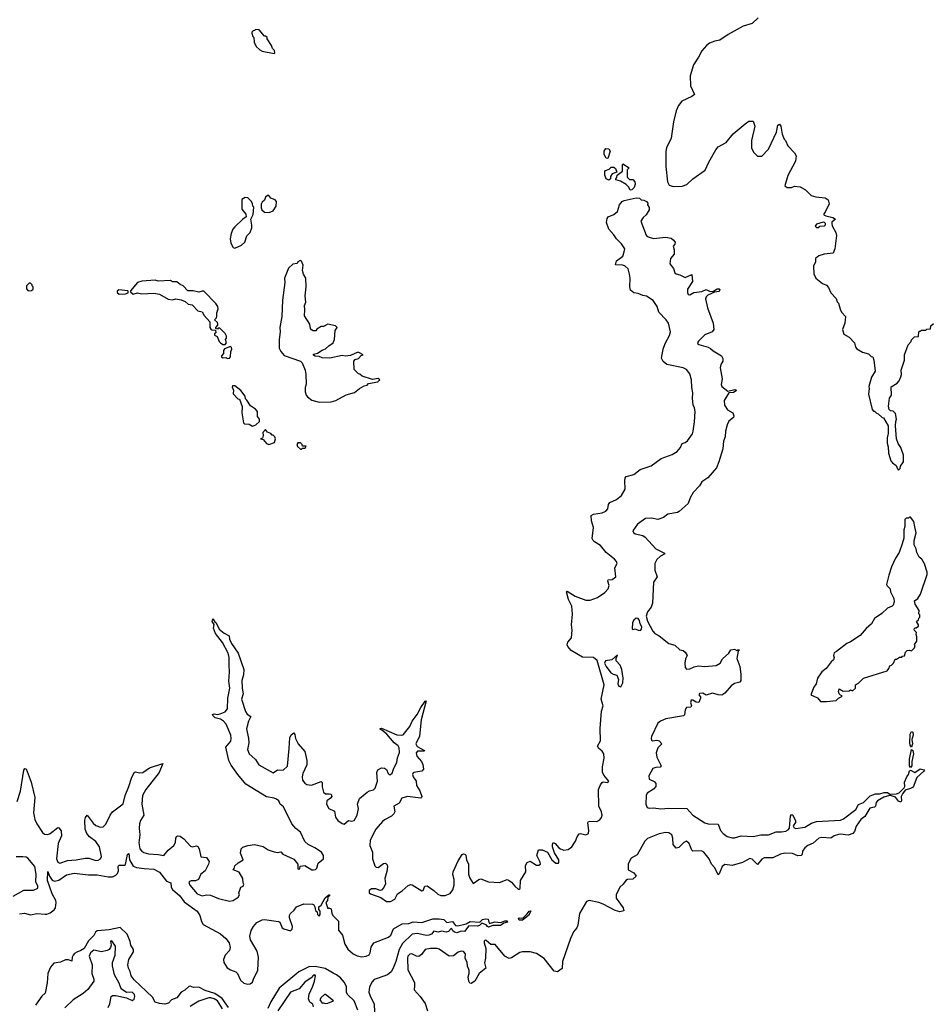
# Model space of a CAD drawing. Extents: x 2323203 to 2567568, y 883585 to 1022917.
# Tile 66 of 256: x 2456707 to 2465054, y 949534 to 958539. Entities that reach past the tile are written whole.
import ezdxf

# ---------------------------------------------------------------- set-up
doc = ezdxf.new("R2010")
doc.units = 0

msp = doc.modelspace()

# ---------------------------------------------------------------- linework, layer by layer
at = {"layer": '0CON10XD'}
for points in [[(2463462.5, 958555), (2463405, 958503.3), (2463325, 958480), (2463187.5, 958405), (2463109.5, 958350.5), (2463065, 958343.3), (2463016.4, 958323.6), (2462988.3, 958301.7), (2462945.7, 958254.3), (2462916, 958195), (2462870, 958125), (2462840, 958025), (2462842, 957935), (2462878.8, 957855), (2462855, 957836), (2462763.8, 957795), (2462731.2, 957755), (2462712, 957705), (2462688, 957605), (2462666.7, 957455), (2462624.1, 957365.9), (2462616.2, 957335), (2462615.7, 957195), (2462630.8, 957055), (2462646.6, 957026.6), (2462685, 957012.5), (2462765, 957016.5), (2462808.9, 957031.1), (2462863.3, 957085), (2462975.8, 957164.2), (2463008.8, 957235), (2463075, 957350), (2463095, 957376.7), (2463167.5, 957415), (2463233.8, 957495), (2463342.7, 957587.3), (2463375, 957610), (2463415, 957610), (2463430, 957565), (2463400.8, 957435), (2463400, 957365), (2463422.5, 957325), (2463455, 957290), (2463495, 957290), (2463556.7, 957355), (2463628.7, 957511.3), (2463641.9, 957575), (2463655, 957584.2), (2463669.2, 957565), (2463680.7, 957490.7), (2463700, 957445), (2463710, 957435), (2463732.5, 957385), (2463793, 957323), (2463807.5, 957295), (2463802.5, 957245), (2463732.5, 957115), (2463705, 957020), (2463725, 957003.3), (2463765, 957003.3), (2463795, 957016.2), (2463845, 957010), (2463895, 956982.5), (2463945, 956931.2), (2463988, 956918), (2464075, 956910), (2464102.5, 956892.5), (2464110, 956855), (2464075, 956780), (2464062.5, 956765), (2464062.5, 956755), (2464080, 956745), (2464145, 956728.8), (2464167.5, 956715), (2464135, 956687.5), (2464133.8, 956675), (2464137.5, 956655), (2464171.7, 956591.7), (2464176.7, 956565), (2464162.5, 956445), (2464147.5, 956405), (2464065, 956396.2), (2464015, 956378), (2463986, 956355), (2463986.2, 956325), (2463967.5, 956285), (2463970, 956215), (2463990, 956175), (2464050, 956125), (2464085, 956110), (2464105, 956090), (2464125, 956040), (2464175, 955990), (2464185, 955960), (2464197, 955947), (2464213, 955883), (2464225, 955860), (2464260, 955825), (2464254.2, 955765), (2464233.6, 955706.4), (2464243.7, 955663.7), (2464294.5, 955634.5), (2464343.3, 955585), (2464352.5, 955545), (2464365, 955527.5), (2464415, 955497.5), (2464471.7, 955481.7), (2464495, 955460), (2464510, 955455), (2464520, 955425), (2464532.5, 955325), (2464499.3, 955270.7), (2464487, 955227), (2464473.3, 955185), (2464476.7, 955165), (2464470, 955115), (2464502.5, 954975), (2464515, 954960), (2464525, 954960), (2464545, 954940), (2464560, 954935), (2464595, 954900), (2464608.3, 954898.3), (2464650, 954825), (2464650, 954755), (2464640, 954715), (2464640, 954665), (2464651.7, 954631.7), (2464652.5, 954575), (2464673.9, 954503.9), (2464690, 954485), (2464723, 954463), (2464735, 954430), (2464745, 954420), (2464760, 954435), (2464763, 954457), (2464790, 954495), (2464790, 954555), (2464767, 954627), (2464743, 954663), (2464727.5, 954705), (2464717.5, 954825), (2464720, 954865), (2464727.5, 954885), (2464717, 954937), (2464695, 954960), (2464671.7, 954961.7), (2464660, 954975), (2464652.5, 955005), (2464663, 955077), (2464680, 955105), (2464678.3, 955181.7), (2464732.5, 955215), (2464750, 955235), (2464767, 955273), (2464772.5, 955295), (2464770, 955335), (2464800, 955425), (2464800, 955475), (2464833, 955567), (2464860, 955595), (2464865, 955610), (2464891.7, 955638.3), (2464928.3, 955641.7), (2464930, 955685), (2464935, 955690), (2464945, 955690), (2464955, 955700), (2464995, 955700), (2465005, 955710), (2465038.3, 955711.7), (2465041.7, 955738.3), (2465065, 955760)], [(2459035, 958230), (2459040, 958235), (2459037, 958257), (2459020, 958275), (2459011.7, 958301.7), (2458970, 958365), (2458970, 958375), (2458955, 958390), (2458945, 958390), (2458897, 958447), (2458865, 958450), (2458855, 958440), (2458841.7, 958438.3), (2458830, 958425), (2458830, 958415), (2458840, 958385), (2458850, 958375), (2458853, 958333), (2458870, 958295), (2458903.6, 958263.6), (2458925, 958252.5), (2459035, 958230)], [(2462085, 957270), (2462071.7, 957271.7), (2462053.3, 957305), (2462053.6, 957336.4), (2462068.3, 957361.7), (2462095, 957357.5), (2462106.7, 957336.7), (2462085, 957270)], [(2462095, 957070), (2462070, 957085), (2462058.3, 957118.3), (2462058.3, 957151.7), (2462065, 957160), (2462098.3, 957171.7), (2462118.3, 957191.7), (2462141.7, 957191.7), (2462157, 957177), (2462170, 957145), (2462125, 957130), (2462110, 957105), (2462110, 957085), (2462095, 957070)], [(2462291.2, 956981.2), (2462278.3, 957008.3), (2462255, 957032.5), (2462201.7, 957061.7), (2462160, 957075), (2462160, 957085), (2462170, 957095), (2462171.7, 957118.3), (2462220, 957155), (2462220, 957215), (2462225, 957220), (2462280, 957185), (2462262.5, 957165), (2462262.5, 957105), (2462267.5, 957095), (2462285, 957077.5), (2462315, 957077.5), (2462332.5, 957055), (2462336.7, 957035), (2462326.7, 957005), (2462305, 956984), (2462291.2, 956981.2)], [(2458675, 956450), (2458735, 956476.7), (2458765.8, 956504.2), (2458785, 956562.5), (2458816.1, 956593.9), (2458828.8, 956635), (2458830.7, 956660.7), (2458820, 956715), (2458841.7, 956758.3), (2458850, 956825), (2458840, 956835), (2458837, 956857), (2458825, 956880), (2458795, 956910), (2458768.3, 956911.7), (2458740, 956895), (2458737.5, 956805), (2458775, 956760), (2458780, 956735), (2458745, 956712.5), (2458674.1, 956645.9), (2458656.4, 956623.6), (2458640, 956585), (2458632.5, 956535), (2458637.5, 956495), (2458660, 956455), (2458675, 956450)], [(2458985, 956776.7), (2459005, 956782.5), (2459025, 956792.5), (2459052.5, 956835), (2459056.7, 956875), (2459045, 956892.5), (2459005, 956907.5), (2458985, 956930), (2458975, 956932.5), (2458953.9, 956916.1), (2458945, 956890), (2458925, 956870), (2458917, 956853), (2458917, 956817), (2458921.7, 956801.7), (2458945, 956780), (2458985, 956776.7)], [(2461235.5, 950615.5), (2461265, 950588), (2461275, 950586.2), (2461285, 950593.3), (2461287.7, 950665), (2461335.5, 950745), (2461332.5, 950805), (2461348, 950832), (2461375, 950842.9), (2461435, 950807.7), (2461455, 950805.4), (2461470.9, 950815), (2461468.4, 950835), (2461437.3, 950895), (2461452.9, 950947.1), (2461485, 950945.9), (2461534.7, 950924.7), (2461575.5, 950855), (2461611.4, 950825), (2461634, 950825), (2461639.6, 950835), (2461638.5, 950855), (2461600, 950920), (2461581.4, 950975), (2461579.1, 950995), (2461585, 951012.9), (2461605, 951004.6), (2461638.5, 950965), (2461654.3, 950955), (2461685, 950945.3), (2461725, 950948.5), (2461757.3, 950975), (2461790.5, 951025), (2461804.6, 951065.4), (2461825, 951092.5), (2461835, 951097.1), (2461885, 951084.4), (2461908.1, 951095), (2461913.6, 951125), (2461903.5, 951195), (2461908, 951205), (2461920.5, 951209.5), (2461985, 951206.4), (2462012.5, 951222.5), (2462028.3, 951241.7), (2462034.5, 951265), (2462028.5, 951295), (2462005.4, 951345.4), (2462000.9, 951499.1), (2462017.8, 951542.2), (2462035, 951563.1), (2462045, 951567.8), (2462085, 951561.9), (2462096.5, 951575), (2462050.2, 951630.2), (2462037.5, 951657.5), (2462036.6, 951705), (2462052.9, 951785), (2462048.7, 951825), (2462035, 951849.7), (2462003.1, 951875), (2461991.1, 951895), (2462017.9, 951945), (2462015.6, 952055.6), (2462028.5, 952215), (2462043.8, 952265), (2462024.4, 952325), (2462051.5, 952455), (2461987.9, 952677.9), (2461955, 952705.4), (2461855, 952707.5), (2461751.4, 952771.4), (2461721.4, 952805), (2461715, 952822.5), (2461720.6, 952845), (2461754.2, 952885), (2461760.8, 952955), (2461754.6, 953005), (2461763.7, 953103.7), (2461758.1, 953175), (2461727.1, 953235), (2461707.5, 953305), (2461715, 953312.5), (2461787.3, 953267.3), (2461885, 953230.5), (2461925, 953230), (2461992, 953255), (2462058.1, 953301.9), (2462090, 953335), (2462097.1, 953365), (2462085.7, 953405), (2462088.8, 953415), (2462125, 953419.4), (2462158, 953445), (2462151.1, 953525), (2462171.9, 953565), (2462164.4, 953585), (2462147.5, 953605), (2462070.3, 953665), (2462019.8, 953729.8), (2461965, 953764.7), (2461951.9, 953775), (2461943.6, 953795), (2461955.6, 953895), (2461935.6, 953955), (2461933.3, 954005), (2461955, 954018.1), (2462035, 954028.5), (2462066.9, 954043.1), (2462085.3, 954064.7), (2462093.7, 954106.3), (2462105, 954124.2), (2462165, 954150.8), (2462211.1, 954188.9), (2462245.5, 954245), (2462241.1, 954325), (2462243.6, 954346.4), (2462255, 954362), (2462325, 954379.4), (2462383.2, 954426.8), (2462481.2, 954458.8), (2462573.9, 954526.1), (2462675, 954563.1), (2462720.2, 954589.8), (2462750, 954625), (2462767.3, 954662.7), (2462795, 954672.5), (2462815, 954687.5), (2462859.2, 954750.8), (2462867.9, 954775), (2462877.5, 954862.5), (2462885.7, 954955.7), (2462880.5, 954990.5), (2462867, 955017), (2462860, 955075), (2462864.3, 955125), (2462854.5, 955175), (2462851.1, 955245), (2462835, 955298.8), (2462805, 955340.8), (2462776.2, 955356.2), (2462626.2, 955385), (2462592.9, 955412.9), (2462575.8, 955445), (2462591.4, 955525), (2462610.9, 955579.1), (2462649.3, 955650.7), (2462659.6, 955685), (2462640, 955765), (2462618.9, 955795), (2462552.8, 955862.8), (2462536.3, 955916.3), (2462500.2, 955970.2), (2462439.5, 956009.5), (2462405, 956016.9), (2462365, 956035.6), (2462325, 956041.9), (2462295, 956066.2), (2462286.9, 956095), (2462290.9, 956175), (2462283.1, 956213.1), (2462271.2, 956261.2), (2462244.4, 956284.4), (2462225, 956292.9), (2462157.5, 956297.5), (2462166.2, 956335), (2462222.1, 956377.9), (2462236.9, 956415), (2462240.6, 956445), (2462210.5, 956490.5), (2462165, 956535.6), (2462141.9, 956571.9), (2462095, 956624), (2462073.5, 956685), (2462078.7, 956721.3), (2462088, 956735), (2462141.1, 956758.9), (2462174, 956785), (2462194.2, 956845), (2462216, 956875), (2462236.9, 956886.9), (2462345, 956910), (2462375, 956907.5), (2462391.7, 956891.7), (2462415, 956890), (2462440, 956875), (2462451.7, 956861.7), (2462450, 956845), (2462465, 956820), (2462465, 956800), (2462435.8, 956755), (2462408.6, 956731.4), (2462389.4, 956695), (2462438.4, 956568.4), (2462455, 956551.9), (2462505, 956538.2), (2462615, 956550), (2462665, 956540), (2462683.3, 956525), (2462702.5, 956505), (2462700, 956485), (2462682.5, 956467.5), (2462693, 956433), (2462693.3, 956395), (2462658.8, 956355), (2462654, 956305), (2462687.1, 956265), (2462698.8, 956225), (2462712.5, 956215), (2462745, 956205.8), (2462795, 956180), (2462855, 956210), (2462861.1, 956145), (2462814.3, 956075.7), (2462814, 956045), (2462822.5, 956025), (2462835, 956022), (2462872.5, 956045), (2462946.1, 956053.9), (2462985, 956071.2), (2463015, 956056.2), (2463047.5, 956052.5), (2463085, 956076.7), (2463105, 956077.5), (2463111.7, 956071.7), (2463105, 956054), (2463062.5, 956047.5), (2463001.1, 956018.9), (2462985.8, 956005), (2462979.2, 955985), (2462998.6, 955905), (2463048.8, 955765), (2463056, 955705), (2463040, 955685), (2462975, 955655.8), (2462915, 955600), (2462907.5, 955585), (2462910, 955575), (2462919.3, 955569.3), (2463004.1, 955544.1), (2463025, 955533.1), (2463049.3, 955509.3), (2463125.4, 955465.4), (2463139.4, 955439.4), (2463139.5, 955415), (2463120.5, 955385), (2463113.8, 955355), (2463130.5, 955255), (2463123.8, 955203.8), (2463127.8, 955185), (2463183, 955143), (2463246.8, 955156.8), (2463257.5, 955155), (2463258.8, 955145), (2463235, 955130), (2463193.3, 955126.7), (2463151.2, 955055), (2463152.5, 955015), (2463182.3, 954972.3), (2463228.6, 954945), (2463240, 954915), (2463235, 954900), (2463193.7, 954866.3), (2463178.6, 954835), (2463161.5, 954775), (2463159.7, 954725), (2463144.7, 954685), (2463138.9, 954615), (2463102.7, 954495), (2463079.9, 954440.1), (2463002.2, 954347.8), (2462947.3, 954312.7), (2462924.4, 954275.6), (2462866.3, 954213.7), (2462839.5, 954165), (2462821.9, 954115), (2462739.7, 954040.3), (2462725, 954032.7), (2462635, 954016.9), (2462595, 953986.9), (2462545, 953967.7), (2462485, 953981.6), (2462431.9, 953978.1), (2462357.8, 953925), (2462315.7, 953865), (2462320.2, 953850.2), (2462335, 953838), (2462405, 953822), (2462427.5, 953807.5), (2462525, 953699.2), (2462605, 953660), (2462606.2, 953655), (2462566.6, 953633.4), (2462535, 953600.8), (2462516.7, 953565), (2462515.7, 953504.3), (2462536.5, 953445), (2462504.2, 953395), (2462493.7, 953203.7), (2462481.2, 953165), (2462449.4, 953125), (2462437.1, 953085), (2462448.8, 953038.8), (2462497.5, 952947.5), (2462515.5, 952925.5), (2462555, 952903.7), (2462645, 952833.2), (2462699.1, 952819.1), (2462745, 952775.6), (2462775, 952769.6), (2462795, 952755.5), (2462812.9, 952725), (2462797.6, 952692.4), (2462790.6, 952655), (2462795, 952613.3), (2462805, 952600.6), (2462835, 952601.5), (2462875, 952620.6), (2462915, 952630), (2462975, 952622.9), (2463075.8, 952634.2), (2463113.3, 952655), (2463135, 952693.3), (2463192.5, 952745), (2463212.5, 952775), (2463245, 952782.5), (2463265, 952770), (2463275, 952777.5), (2463290, 952775), (2463277, 952763), (2463265.8, 952695.8), (2463294.4, 952624.4), (2463303.5, 952555), (2463302.5, 952495), (2463295, 952481.2), (2463245, 952467.1), (2463213.8, 952446.2), (2463155, 952380.8), (2463127.6, 952362.4), (2463095, 952363.1), (2463045, 952379.2), (2462985, 952360), (2462955, 952380), (2462925, 952378), (2462918.8, 952365), (2462932.5, 952345), (2462932.5, 952335), (2462920, 952295), (2462895, 952296.7), (2462865, 952316.7), (2462847.5, 952315), (2462843.3, 952295), (2462852.5, 952265), (2462845, 952252.5), (2462805, 952247.5), (2462793.4, 952226.6), (2462788, 952182), (2462778.6, 952171.4), (2462618, 952145), (2462567.1, 952125), (2462544.5, 952105), (2462485, 951983.3), (2462481.4, 951965), (2462485, 951951.2), (2462495, 951943.1), (2462535, 951948.8), (2462555, 951943.8), (2462580, 951915), (2462545, 951878.8), (2462528.6, 951835), (2462534.5, 951794.5), (2462573.3, 951715), (2462565, 951703.8), (2462525, 951700.8), (2462498.7, 951691.3), (2462462.2, 951625), (2462464.1, 951594.1), (2462510.5, 951570.5), (2462526, 951555), (2462524.2, 951525), (2462503, 951503), (2462447.5, 951465), (2462435.6, 951445), (2462434.6, 951365), (2462446.2, 951335), (2462465, 951328.6), (2462505, 951330), (2462570.4, 951320.4), (2462645, 951327.1), (2462810, 951325), (2462863.1, 951265), (2462975, 951193.1), (2463005, 951185.5), (2463095, 951180.8), (2463115.6, 951125), (2463141.9, 951095), (2463177.7, 951067.7), (2463223.9, 951056.1), (2463245, 951055.4), (2463305, 951073.6), (2463415, 951067.7), (2463485, 951082.7), (2463554.5, 951084.5), (2463625, 951112.7), (2463675, 951111.5), (2463715, 951118.2), (2463735, 951128.8), (2463749.1, 951145), (2463757.1, 951255), (2463765, 951271.2), (2463775, 951266), (2463802.5, 951215), (2463803.3, 951196.7), (2463782.5, 951165), (2463789.3, 951149.3), (2463805, 951141.4), (2463886.7, 951155), (2463949.1, 951190.9), (2463995, 951207.3), (2464215, 951217.1), (2464240.7, 951229.3), (2464353.9, 951316.1), (2464379.1, 951360.9), (2464425, 951380), (2464485, 951441.3), (2464535, 951458), (2464575, 951460), (2464615, 951471.6), (2464645, 951470.7), (2464664.3, 951455), (2464662, 951445), (2464612, 951428), (2464554, 951396), (2464539.7, 951380.3), (2464533.3, 951345), (2464525, 951338.1), (2464481.9, 951328.1), (2464437.3, 951252.7), (2464400.9, 951225), (2464356.2, 951163.8), (2464341.4, 951115), (2464328, 951095), (2464285, 951082.5), (2464215, 951090.6), (2464195, 951087.3), (2464155, 951075.6), (2464126, 951054), (2464045, 951059.3), (2464016.3, 951053.6), (2463965, 951009.1), (2463915, 950985.5), (2463889.4, 950965), (2463867.1, 950935), (2463865, 950903.3), (2463854, 950896), (2463825, 950892), (2463774.4, 950914.4), (2463705, 950916.9), (2463665, 950907.6), (2463596, 950874), (2463515, 950874.5), (2463495, 950861.9), (2463455, 950814), (2463405, 950861.5), (2463385, 950866.8), (2463318.1, 950831.9), (2463225, 950804.7), (2463155, 950811.3), (2463132.1, 950795), (2463105, 950727.5), (2463095, 950717.5), (2463065, 950782), (2463035.5, 950815.5), (2463014.6, 950865), (2462965, 950924.5), (2462941.7, 950938.3)], [(2464015, 956640), (2464025, 956650), (2464067, 956653), (2464077, 956663), (2464077.5, 956675), (2464067.5, 956685), (2464055, 956686), (2463995, 956670), (2463981.7, 956651.7), (2463995, 956640), (2464015, 956640)], [(2459445, 955040), (2459555, 955044), (2459600, 955055), (2459693, 955107), (2459770.7, 955129.3), (2459815, 955167.5), (2459858.3, 955191.7), (2459885, 955197.5), (2459898.3, 955211.7), (2459981.7, 955228.3), (2460000, 955245), (2459985, 955257.5), (2459935, 955247.5), (2459838.3, 955278.3), (2459817, 955297), (2459805, 955300), (2459765, 955340), (2459763, 955417), (2459775, 955430), (2459805, 955440), (2459831.7, 955468.3), (2459850, 955475), (2459810, 955495), (2459793.6, 955496.4), (2459733, 955467), (2459685, 955462.5), (2459655, 955467.5), (2459545, 955442.5), (2459475, 955446.7), (2459445, 955457.5), (2459410.7, 955460.7), (2459395, 955470), (2459395, 955480), (2459431.7, 955488.3), (2459473, 955517), (2459505, 955527.5), (2459533.6, 955556.4), (2459575, 955582.5), (2459587.5, 955615), (2459593.6, 955696.4), (2459610, 955725), (2459595, 955740), (2459525, 955753.3), (2459486.4, 955733.6), (2459465, 955732.5), (2459425, 955710), (2459415, 955692.5), (2459390, 955695), (2459375, 955702.5), (2459366.7, 955715), (2459360, 955755), (2459311.7, 955831.7), (2459316.2, 955885), (2459311.2, 955925), (2459323, 955957), (2459318.8, 956015), (2459326.2, 956095), (2459323.3, 956175), (2459302.3, 956212.3), (2459293.3, 956245), (2459300, 956295), (2459285, 956330), (2459273.6, 956336.4), (2459250, 956325), (2459245, 956310), (2459206.4, 956303.6), (2459165, 956267.5), (2459130, 956175), (2459131.2, 956135), (2459112, 955975), (2459106.2, 955825), (2459086.4, 955723.6), (2459090, 955685), (2459080, 955615), (2459081.2, 955535), (2459094.2, 955504.2), (2459125, 955466.7), (2459275, 955417.5), (2459290.7, 955400.7), (2459316.7, 955335), (2459323.8, 955295), (2459326.7, 955205), (2459316.7, 955175), (2459317.5, 955135), (2459326.4, 955106.4), (2459340.5, 955090.5), (2459380.5, 955060.5), (2459445, 955040)], [(2456785, 956060), (2456815, 956062.5), (2456830, 956075), (2456830, 956095), (2456820, 956105), (2456820, 956115), (2456805, 956130), (2456795, 956130), (2456770, 956105), (2456768.3, 956078.3), (2456785, 956060)], [(2458585, 955570), (2458597.5, 955585), (2458590, 955615), (2458597.5, 955625), (2458597.5, 955645), (2458585, 955670), (2458537, 955717), (2458522.5, 955717.5), (2458515, 955710), (2458500, 955715), (2458500, 955725), (2458520, 955745), (2458520, 955755), (2458515, 955770), (2458490, 955795), (2458507, 955813), (2458511.7, 955828.3), (2458510.7, 955859.3), (2458523.3, 955895), (2458520, 955915), (2458502.5, 955945), (2458390, 956055), (2458375, 956057.5), (2458345, 956047.5), (2458295, 956060), (2458245, 956060), (2458202.5, 956105), (2458175, 956117.5), (2458145, 956142.5), (2458105, 956142.5), (2458085, 956152.5), (2457975, 956147.5), (2457945, 956157.5), (2457825, 956146.7), (2457785, 956136.7), (2457721.7, 956058.3), (2457721.7, 956051.7), (2457745, 956030), (2457785, 956040), (2457825, 956032.5), (2457935, 956036.7), (2457985, 956027.5), (2458065, 955982.5), (2458105, 955977.5), (2458135, 955986.7), (2458185, 955977.5), (2458220.7, 955960.7), (2458248.3, 955938.3), (2458285, 955932.5), (2458335, 955877.5), (2458376.4, 955866.4), (2458393.9, 955833.9), (2458446.2, 955776.2), (2458447.5, 955725), (2458455, 955710), (2458465, 955702.5), (2458498.3, 955698.3), (2458500, 955675), (2458490, 955665), (2458490, 955655), (2458513, 955643), (2458532.5, 955595), (2458543.6, 955583.6), (2458565, 955570), (2458585, 955570)], [(2457618.3, 956028.3), (2457675, 956032.5), (2457698.3, 956041.7), (2457700, 956055), (2457695, 956060), (2457615, 956067.5), (2457600, 956055), (2457600, 956045), (2457618.3, 956028.3)], [(2458605, 955440), (2458625, 955442.5), (2458636.7, 955455), (2458637.5, 955505), (2458646.7, 955525), (2458645, 955540), (2458635, 955550), (2458581.7, 955528.3), (2458570, 955515), (2458570, 955485), (2458552.5, 955465), (2458552.5, 955455), (2458565, 955447.5), (2458595, 955450), (2458605, 955440)], [(2458835, 954822.5), (2458866.1, 954833.9), (2458900, 954865), (2458900, 954885), (2458880.7, 954910.7), (2458882.5, 954955), (2458865, 954976.7), (2458817, 955007), (2458785, 955060), (2458771.7, 955071.7), (2458770, 955095), (2458729.3, 955149.3), (2458675, 955190), (2458655, 955190), (2458650, 955175), (2458662.5, 955155), (2458658.3, 955118.3), (2458701.7, 955071.7), (2458718.3, 955068.3), (2458741.7, 955001.7), (2458740, 954945), (2458753, 954853), (2458763, 954843), (2458805, 954840), (2458835, 954822.5)], [(2458985, 954653.8), (2459036.4, 954673.6), (2459047.5, 954705), (2459040, 954725), (2459025, 954740), (2459015, 954740), (2459003.3, 954753.3), (2458975, 954767.5), (2458955, 954790), (2458930, 954765), (2458933.3, 954735), (2458928.3, 954711.7), (2458910, 954705), (2458935, 954700), (2458965, 954662.5), (2458985, 954653.8)], [(2459285, 954610), (2459295, 954620), (2459318.3, 954621.7), (2459328.3, 954638.3), (2459295, 954640), (2459290, 954655), (2459275, 954670), (2459251.7, 954668.3), (2459242.5, 954655), (2459247.5, 954635), (2459275, 954610), (2459285, 954610)], [(2464085, 952303.3), (2464175, 952313.3), (2464195, 952332.5), (2464220, 952345), (2464230, 952355), (2464215, 952360), (2464202.5, 952375), (2464197.5, 952395), (2464201.7, 952418.3), (2464239.3, 952399.3), (2464295, 952402.5), (2464305, 952410), (2464325, 952402.5), (2464350, 952425), (2464350, 952455), (2464380, 952470), (2464423.9, 952516.1), (2464640, 952585), (2464657.5, 952605), (2464665, 952630), (2464680, 952635), (2464700, 952655), (2464715, 952690), (2464725, 952690), (2464755, 952710), (2464775, 952710), (2464781.7, 952718.3), (2464798.3, 952721.7), (2464810, 952755), (2464825, 952770), (2464845, 952772.5), (2464865, 952766.7), (2464892.5, 952795), (2464897.5, 952815), (2464890, 952825), (2464912.5, 952855), (2464913.3, 952895), (2464907.5, 952915), (2464910, 952935), (2464891.7, 952951.7), (2464887.5, 952965), (2464895, 952977.5), (2464905, 952977.5), (2464927, 952993), (2464927.5, 953005), (2464910, 953035), (2464928.3, 953051.7), (2464930, 953065), (2464940, 953075), (2464940, 953095), (2464930, 953105), (2464932.5, 953135), (2464896.7, 953195), (2464892.5, 953225), (2464922.5, 953245), (2464946.7, 953285), (2465006.7, 953465), (2465006.1, 953486.1), (2464981.7, 953561.7), (2464956.7, 953605), (2464933.3, 953625), (2464911.2, 953665), (2464905, 953700), (2464887.5, 953735), (2464887.5, 953775), (2464907.5, 953845), (2464895, 953900), (2464885, 953950), (2464855, 953990), (2464845, 953990), (2464835, 953980), (2464815, 953980), (2464803, 953967), (2464802.5, 953905), (2464793.3, 953875), (2464793, 953797), (2464778.8, 953745), (2464751.2, 953665), (2464717.5, 953615), (2464680, 953535), (2464655, 953460), (2464633.8, 953375), (2464640.5, 953360.5), (2464668.8, 953335), (2464672.5, 953305), (2464701.2, 953245), (2464706.2, 953215), (2464696.1, 953183.9), (2464686.1, 953173.9), (2464645, 953156.2), (2464591.2, 953108.8), (2464525, 953063.3), (2464496.7, 953013.3), (2464448.3, 952971.7), (2464395, 952906), (2464305, 952848), (2464272.5, 952835), (2464178.3, 952761.7), (2464155, 952750), (2464150, 952725), (2464156.7, 952705), (2464150, 952685), (2464127.5, 952665), (2464083.3, 952605), (2464043.3, 952575), (2464003.6, 952516.4), (2463992.5, 952465), (2463970, 952435), (2463943.3, 952365), (2464005, 952337.5), (2464030, 952305), (2464085, 952303.3)], [(2456685, 951388.8), (2456715.3, 951484.7), (2456746.2, 951675), (2456755, 951690), (2456765, 951687.5), (2456811.5, 951565), (2456844.3, 951425.7), (2456833.9, 951285), (2456845.4, 951225), (2456862.7, 951185), (2456915, 951105.8), (2456935, 951091.5), (2456965, 951087.9), (2456984.7, 951095.3), (2457055, 951150), (2457065, 951146.7), (2457085, 951121.2), (2457090.4, 951075), (2457060.4, 951005), (2457045.2, 950865), (2457054.8, 950834.8), (2457074.7, 950824.7), (2457145, 950850.7), (2457225, 950854.2), (2457305, 950871.5), (2457339.5, 950869.5), (2457405, 950848.9), (2457425, 950852.1), (2457445.3, 950864.7), (2457454.5, 950885.5), (2457437.6, 950975), (2457405, 951022.7), (2457344.8, 951064.8), (2457320.7, 951095), (2457306.6, 951135), (2457302.6, 951217.4), (2457308.8, 951241.2), (2457325, 951262.5), (2457379.8, 951189.8), (2457405, 951168.9), (2457445, 951154.4), (2457471.8, 951158.2), (2457495, 951180.8), (2457534.7, 951265.2), (2457555, 951293.3), (2457653.8, 951366.2), (2457673.1, 951445), (2457706.2, 951525), (2457729.2, 951600.8), (2457755, 951653.3), (2457765, 951660), (2457802.1, 951652.1), (2457834.5, 951655.5), (2457895, 951697.8), (2458015, 951736.7), (2457983.1, 951655), (2457859.9, 951500.1), (2457831.3, 951445), (2457823.6, 951365), (2457841.2, 951265), (2457812.1, 951215), (2457802.1, 951185), (2457799.7, 951145), (2457806.7, 951085), (2457798.3, 951011.7), (2457807.3, 950955), (2457823.4, 950933.4), (2457841.7, 950921.7), (2457885, 950910), (2457974.7, 950904.7), (2458025, 950894.2), (2458065, 950942.9), (2458117.5, 950985), (2458131.2, 951015), (2458134.4, 951055), (2458141.1, 951068.9), (2458155, 951076), (2458175, 951071.4), (2458207.2, 951047.2), (2458269.3, 950979.3), (2458285, 950973.8), (2458325, 950983.3), (2458335, 950977.5), (2458347.3, 950957.3), (2458364, 950884), (2458415, 950877.5), (2458439.3, 950839.3), (2458433.8, 950815), (2458404.2, 950755.8), (2458365, 950723.3), (2458344, 950676), (2458315.9, 950664.1), (2458275, 950664.2), (2458261.7, 950658.3), (2458255, 950647.5), (2458264, 950625), (2458330.8, 950545), (2458375, 950525.8), (2458415, 950536.7), (2458453, 950533), (2458525, 950501.2), (2458625, 950477.5), (2458660, 950485), (2458706.4, 950513.6), (2458717.5, 950535), (2458710, 950555), (2458723, 950587), (2458730, 950605), (2458750, 950615), (2458757, 950633), (2458750, 950645), (2458747.5, 950685), (2458713, 950743), (2458660, 950765), (2458670, 950775), (2458675, 950800), (2458705, 950827.5), (2458750, 950855), (2458726.2, 950915), (2458733.3, 950955), (2458748, 950972), (2458795, 950988), (2458855.9, 950995.9), (2458935, 950978), (2458978.3, 950948.3), (2459035, 950930), (2459065, 950923.3), (2459095, 950927.5), (2459115, 950907.5), (2459215, 950860), (2459250, 950815), (2459250, 950775), (2459255, 950770), (2459268.3, 950771.7), (2459271.7, 950798.3), (2459315, 950802.5), (2459380, 950765), (2459395, 950762.5), (2459411.7, 950768.3), (2459425, 950780), (2459436.2, 950825), (2459484.4, 950865.6), (2459485.3, 950895), (2459467.5, 950925), (2459405, 950966.5), (2459345.4, 950995.4), (2459314.5, 951024.5), (2459275, 951109.2), (2459232.7, 951142.7), (2459196.9, 951185), (2459120.4, 951340.4), (2459090, 951365), (2459077.3, 951395), (2459055, 951410.4), (2459035, 951419.6), (2458965, 951433.1), (2458775, 951547.8), (2458701.8, 951635), (2458641.4, 951721.4), (2458619.4, 951765), (2458592.5, 951885), (2458637.8, 951942.2), (2458642.5, 951965), (2458637, 951997), (2458594.3, 952095), (2458572.5, 952125), (2458545, 952143.1), (2458496.2, 952155), (2458474.3, 952175), (2458471.2, 952185), (2458485, 952190.8), (2458515, 952185.6), (2458539.7, 952190.3), (2458585, 952209.2), (2458606.7, 952235), (2458610.4, 952335), (2458628.7, 952425), (2458619.2, 952490.8), (2458626.5, 952575), (2458621.9, 952635), (2458623.3, 952705), (2458614.5, 952745), (2458562.4, 952842.4), (2458497.5, 952925), (2458480.8, 952975), (2458486.4, 953006.4), (2458467.5, 953035), (2458475, 953060), (2458490.7, 953030.7), (2458505, 953022.5), (2458531.2, 952965), (2458578.3, 952928.3), (2458623.8, 952905), (2458627.5, 952875), (2458643.1, 952833.1), (2458706.7, 952746.7), (2458756.9, 952596.9), (2458755, 952547.5), (2458738.2, 952495), (2458740.9, 952425), (2458752.5, 952375), (2458734.5, 952324.5), (2458771.4, 952211.4), (2458788.7, 952188.7), (2458822.5, 952165), (2458799.5, 952125), (2458780.5, 952055), (2458800.8, 951965), (2458802.1, 951925), (2458789.6, 951865), (2458805, 951825.6), (2458863.1, 951773.1), (2458895, 951724.4), (2459025, 951651.8), (2459065, 951680), (2459115.4, 951674.6), (2459155, 951710.8), (2459173.1, 951875), (2459177.3, 951972.7), (2459190.9, 951999.1), (2459215, 952016), (2459222.9, 952002.9), (2459229.4, 951965), (2459253.1, 951915), (2459314.2, 951845), (2459333.2, 951763.2), (2459334.5, 951725), (2459297.8, 951645), (2459290, 951615), (2459295, 951583.3), (2459315, 951556.2), (2459333.3, 951545), (2459375, 951538.6), (2459465, 951571.4), (2459472.4, 951562.4), (2459473.6, 951523.6), (2459487.1, 951475), (2459505, 951459.1), (2459539.1, 951459.1), (2459556.2, 951455), (2459561.8, 951435), (2459551.2, 951418.8), (2459517.5, 951395), (2459513, 951363), (2459535, 951323.8), (2459585, 951301.2), (2459595.8, 951245), (2459616, 951215), (2459655, 951186.7), (2459675, 951182.9), (2459715, 951216.2), (2459745, 951209.4), (2459765.6, 951215), (2459793.1, 951265), (2459804.6, 951325), (2459797.8, 951365), (2459816.4, 951415), (2459884.4, 951475), (2459905, 951487.3), (2459944, 951496), (2459958, 951512), (2459978.5, 951575), (2459974.5, 951654.5), (2459981.2, 951678.8), (2460015, 951695.6), (2460045, 951694.4), (2460060.8, 951680.8), (2460076.9, 951645), (2460085, 951636.9), (2460100, 951635), (2460115, 951648.8), (2460129.6, 951695), (2460155.4, 951745), (2460162.8, 951787.3), (2460182.3, 951837.7), (2460179.2, 951879.2), (2460167.8, 951897.8), (2460132.9, 951925), (2460065.3, 952005.3), (2460031.2, 952031.2), (2460001.2, 952055), (2460015, 952058.1), (2460155, 951999.6), (2460195.6, 951994.4), (2460215, 951998), (2460276.7, 952075), (2460297.9, 952122.1), (2460342.9, 952185), (2460375, 952248.8), (2460415, 952307.5), (2460425, 952310), (2460379.4, 952135), (2460363, 951987), (2460329.4, 951915), (2460342.7, 951892.7), (2460410, 951855), (2460405, 951850), (2460345, 951848), (2460333.8, 951835), (2460340.8, 951805), (2460381.2, 951755), (2460395, 951727.5), (2460401.8, 951685), (2460385, 951666.2), (2460313.3, 951655), (2460305, 951650), (2460300.5, 951635), (2460305.6, 951615), (2460331.9, 951575), (2460335.6, 951535), (2460367.8, 951485), (2460383.9, 951436.1), (2460383.6, 951426.4), (2460375, 951420), (2460255, 951436), (2460201.2, 951418.8), (2460176.8, 951373.2), (2460130, 951345), (2460139.4, 951295), (2460128.6, 951275), (2460107.5, 951255), (2460045, 951222.1), (2460025, 951205.4), (2459965.4, 951135), (2459911.5, 951035), (2459908.9, 950985), (2459933.6, 950925), (2459934.7, 950865), (2459955, 950799.2), (2459967.4, 950787.4), (2459985, 950786.7), (2460035, 950822), (2460053.6, 950823.6), (2460068.8, 950808.8), (2460072, 950795), (2460065, 950747.5), (2460045.7, 950685), (2460054.2, 950635), (2460037.6, 950602.4), (2460015, 950578.8), (2460005, 950576.2), (2459965, 950589.2), (2459925, 950590), (2459904, 950575), (2459903.3, 950555), (2459915, 950544), (2460010.7, 950510.7), (2460063, 950473), (2460100, 950475), (2460136.7, 950495), (2460163.3, 950545), (2460205, 950570.8), (2460259.3, 950620.7), (2460285, 950629.2), (2460297, 950627), (2460385, 950572.5), (2460397.5, 950575), (2460414.1, 950615.9), (2460435, 950618.8), (2460495, 950575.9), (2460530.9, 950540.9), (2460559.6, 950529.6), (2460600, 950530), (2460643.9, 950546.1), (2460668.7, 950581.3), (2460681.6, 950625), (2460680, 950675), (2460667.3, 950722.7), (2460671.4, 950745), (2460716, 950845), (2460754.5, 950905.5), (2460765, 950909.5), (2460778, 950908), (2460787.1, 950897.1), (2460794.1, 950855), (2460812.5, 950815), (2460812.1, 950725), (2460825, 950688), (2460855, 950640), (2460905, 950675.7), (2460925, 950683.1), (2460995.4, 950655.4), (2461095, 950648.6), (2461165, 950674.3), (2461185, 950667.5), (2461205, 950651.4), (2461235.5, 950615.5)], [(2462385, 952953.5), (2462395.4, 952964.6), (2462396.2, 952985), (2462380.8, 953015), (2462376.7, 953045), (2462363.9, 953063.9), (2462345, 953066.7), (2462323.7, 953046.3), (2462313.3, 953026.7), (2462308.1, 952968.1), (2462315, 952961.4), (2462335, 952969.5), (2462365, 952954.6), (2462385, 952953.5)], [(2462205, 952438), (2462222.5, 952475), (2462225.8, 952515.8), (2462213.3, 952595), (2462200, 952635), (2462163.8, 952675), (2462163.6, 952696.4), (2462175, 952730), (2462121.9, 952685), (2462064, 952675), (2462055.6, 952655), (2462072.2, 952622.2), (2462115, 952564.4), (2462135, 952552.5), (2462168.8, 952545), (2462184, 952505), (2462178.6, 952465), (2462188, 952445), (2462205, 952438)], [(2464865, 951886.7), (2464852.7, 951905), (2464848.9, 951925), (2464852.7, 952005), (2464865, 952030), (2464875, 952023.3), (2464879.6, 951995), (2464866.5, 951955), (2464871.9, 951915), (2464865, 951886.7)], [(2464855, 951698.8), (2464844.7, 951715), (2464844.6, 951775), (2464865, 951863.3), (2464875, 951856.7), (2464882.3, 951825), (2464867.5, 951755), (2464865.6, 951715), (2464855, 951698.8)], [(2464765, 951382.5), (2464745, 951390.5), (2464717.4, 951427.4), (2464672.5, 951445), (2464676, 951455), (2464725, 951459.6), (2464751.3, 951468.7), (2464796, 951514), (2464803, 951527), (2464799.4, 951565), (2464820.8, 951615), (2464835.7, 951635), (2464845, 951670), (2464855, 951674.2), (2464895, 951654.4), (2464943.8, 951686.2), (2464978.5, 951678.5), (2464982.9, 951675), (2464977.9, 951665), (2464911.3, 951608.7), (2464879.3, 951520.7), (2464855, 951506.7), (2464806.9, 951493.1), (2464779.9, 951460.1), (2464769, 951435), (2464771.5, 951395), (2464765, 951382.5)], [(2462941.7, 950938.3), (2462864.6, 950934.6), (2462853.5, 950945), (2462830.7, 951005), (2462805, 951025.3), (2462780.5, 951015), (2462735, 950968.1), (2462711.5, 950961.5), (2462683.1, 950995), (2462681.8, 951055), (2462672.3, 951085), (2462643.5, 951103.5), (2462615, 951105.2), (2462555, 951094.4), (2462448, 951052), (2462423.3, 951025), (2462355, 950901.1), (2462298.6, 950871.4), (2462272.2, 950817.8), (2462272.5, 950762.5), (2462325, 950735.2), (2462344.1, 950705), (2462315, 950678), (2462265.9, 950674.1), (2462250, 950665), (2462227.2, 950632.8), (2462195, 950604.4), (2462163.6, 950535), (2462163.3, 950505), (2462225.7, 950415), (2462231.2, 950388.8), (2462195, 950378.9), (2462152.2, 950392.3), (2462045, 950450.4), (2462005, 950464.5), (2461915, 950484.4), (2461892, 950475), (2461826.7, 950365), (2461812, 950258), (2461801.5, 950235), (2461771.8, 950198.2), (2461743.4, 950136.6), (2461672.9, 949925), (2461667.6, 949862.4), (2461625, 949832.5), (2461595, 949835.8), (2461505, 949953.6), (2461435, 949997.9), (2461375.3, 950015.3), (2461304.7, 950015.3), (2461281.7, 950008.3), (2461205, 949959.4), (2461185, 949953.3), (2461144.5, 949974.5), (2461055, 950080), (2461015, 950082.5), (2460975, 950118), (2460965, 950120), (2460955, 950112.5), (2460954.3, 950095.7), (2460969.6, 950045), (2460966.5, 949955), (2460957.7, 949912.3), (2460970, 949865), (2460910.5, 949815), (2460870.8, 949745), (2460835, 949724.4), (2460825, 949726.9), (2460815.4, 949745), (2460808.5, 949785), (2460817.8, 949815), (2460818.8, 949845), (2460803.9, 949883.9), (2460800.5, 949915), (2460780.8, 949955), (2460783.6, 949995), (2460766.3, 950016.3), (2460745, 950018.8), (2460718.4, 950011.6), (2460675, 949975.9), (2460635, 949973.1), (2460545, 950039.7), (2460525, 950045.2), (2460465, 950045.3), (2460416.2, 950035), (2460381.5, 949988.5), (2460357.5, 949972.5), (2460335, 949974.5), (2460295, 949994.3), (2460275, 949991.4), (2460258.1, 949975), (2460254, 949956), (2460258.3, 949848.3), (2460318.6, 949735), (2460319.2, 949705), (2460316.2, 949665), (2460370, 949605), (2460415, 949542.5), (2460436, 949475)], [(2456647.7, 950522.3), (2456745, 950577.3), (2456832.8, 950577.2), (2456872.5, 950595), (2456872.5, 950615), (2456855.3, 950655), (2456859.2, 950725), (2456845.2, 950795.2), (2456781.3, 950871.3), (2456765, 950880), (2456735, 950882.8), (2456675, 950882.5)], [(2456705, 950361.2), (2456752.3, 950367.7), (2456805, 950352.5), (2456865, 950364.2), (2456941.2, 950358.8), (2456955, 950358), (2456985, 950370), (2457022.7, 950397.3), (2457033.6, 950416.4), (2457040, 950465), (2457038.7, 950485), (2457005, 950543.3), (2456960, 950665), (2456965, 950750), (2456978.6, 950705), (2457005, 950670), (2457025, 950658.9), (2457065, 950669.1), (2457135, 950717.8), (2457205, 950733.3), (2457335, 950717.7), (2457415, 950718.2), (2457515, 950699.6), (2457555, 950700.8), (2457585.8, 950714.2), (2457600.3, 950729.7), (2457610.5, 950755), (2457608.9, 950795), (2457614.6, 950805.4), (2457665, 950805.6), (2457676.1, 950813.9), (2457693.8, 950905), (2457705, 950912.5), (2457712.5, 950855), (2457745, 950797.5), (2457774.7, 950784.7), (2457845, 950776.9), (2457935, 950769.2), (2457985, 950741.8), (2458049.7, 950659.7), (2458088.8, 950645), (2458093.3, 950605), (2458103.3, 950583.3), (2458172.9, 950525), (2458210.9, 950470.9), (2458330.4, 950385), (2458354.6, 950345), (2458370.2, 950290.2), (2458385, 950264.5), (2458545, 950179.2), (2458592.5, 950135), (2458623.3, 950095), (2458633.1, 950055), (2458627.5, 950025), (2458587.8, 949985), (2458571.5, 949945), (2458574.4, 949915), (2458605, 949868.6), (2458635, 949848.1), (2458685, 949832.5), (2458699.4, 949815), (2458725.6, 949755), (2458756.7, 949726.7), (2458795, 949718.5), (2458815, 949721.1), (2458835, 949736.5), (2458847, 949763), (2458885.2, 949844.8), (2458891.1, 949965), (2458878.8, 950018.8), (2458818.4, 950125), (2458812.7, 950157.3), (2458825, 950210), (2458845, 950247.1), (2458875, 950281.2), (2458925, 950307.5), (2458945, 950310.8), (2459075, 950290), (2459086.7, 950285), (2459106.7, 950235), (2459122.5, 950225), (2459185, 950206.7), (2459200, 950220), (2459200.8, 950245), (2459173.3, 950325), (2459173.3, 950345), (2459182.5, 950365), (2459216.4, 950393.6), (2459240, 950425), (2459305, 950452.5), (2459385, 950451.2), (2459396.7, 950445), (2459407, 950427), (2459413, 950393), (2459428.3, 950378.3), (2459430, 950355), (2459445, 950340), (2459456.7, 950355), (2459456.7, 950385), (2459442.5, 950402.5), (2459442.5, 950425), (2459465, 950440), (2459500.9, 950509.1), (2459535, 950536), (2459540, 950535), (2459540, 950525), (2459526.2, 950513.8), (2459521.2, 950485), (2459506.7, 950465), (2459525, 950410), (2459535, 950417.5), (2459556.1, 950406.1), (2459562.5, 950365), (2459575, 950342.5), (2459623.3, 950295), (2459623.6, 950213.6), (2459660, 950165), (2459682, 950085), (2459707.4, 950037.4), (2459756.2, 949996.2), (2459795, 949977.3), (2459835, 949967.9), (2459877, 949973), (2459902.9, 949987.1), (2459913.8, 950006.2), (2459923, 950057), (2459945, 950096.2), (2460080.9, 950149.1), (2460102.7, 950167.3), (2460125.4, 950224.6), (2460205, 950271.2), (2460265, 950274), (2460305, 950288.8), (2460385, 950282), (2460485, 950315.7), (2460544.2, 950315.8), (2460585, 950308.5), (2460615, 950282.5), (2460665, 950290), (2460694.4, 950254.4), (2460715, 950251.5), (2460790, 950270), (2460827.6, 950292.4), (2460915, 950286.2), (2460940.6, 950309.4), (2460965, 950316.2), (2460993.3, 950313.3), (2460996.7, 950285), (2461005, 950273.8), (2461051.7, 950288.3), (2461107.1, 950282.9), (2461145, 950298.8), (2461165, 950296), (2461170, 950285), (2461135, 950277.5), (2461105, 950254.3), (2461035, 950256.2), (2460995, 950240), (2460984.3, 950244.3), (2460972.3, 950262.3), (2460933.6, 950276.4), (2460914, 950256), (2460895, 950247.5), (2460815, 950251.2), (2460775, 950200), (2460745, 950204.2), (2460705, 950188), (2460682.7, 950192.7), (2460667.5, 950205), (2460660, 950225), (2460652.5, 950227.5), (2460630.5, 950199.5), (2460607.3, 950192.7), (2460565, 950202.5), (2460535, 950192.5), (2460495, 950202.5), (2460473.3, 950175), (2460450, 950165), (2460425, 950163.8), (2460345, 950181.1), (2460295.4, 950174.6), (2460208.3, 950091.7), (2460179.2, 950035), (2460147.4, 949925), (2460124.4, 949865), (2460105, 949832.5), (2460070, 949805), (2459985.9, 949774.1)], [(2461305, 950304.2), (2461274.5, 950304.5), (2461270.6, 950319.4), (2461275, 950323.8), (2461308.8, 950321.2), (2461349.7, 950360.3), (2461366.7, 950385), (2461379.5, 950389.5), (2461383.3, 950385), (2461360, 950345), (2461305, 950304.2)], [(2458616.9, 949505), (2458558.2, 949588.2), (2458491.6, 949631.6), (2458405, 949660.3), (2458345, 949691.4), (2458297.8, 949687.8), (2458265, 949700), (2458255, 949696.2), (2458217.3, 949662.7), (2458184.5, 949645.5), (2458145, 949593.3), (2458096.4, 949573.6), (2458067.5, 949545), (2458035, 949536), (2457985, 949540), (2457945, 949553.3), (2457920.3, 949600.3), (2457755, 949756.9), (2457725.5, 949795), (2457718.2, 949835), (2457700.9, 949865), (2457695.6, 949895.6), (2457705, 949943.8), (2457746.6, 950015), (2457748.1, 950035), (2457722.5, 950075), (2457717.9, 950107.9), (2457689.5, 950175), (2457625, 950235.9), (2457525, 950215.9), (2457414.5, 950205), (2457401.8, 950195), (2457386.7, 950163.3), (2457335.3, 950115), (2457296.6, 950045), (2457266.8, 950025), (2457229.6, 950010.4), (2457209.8, 950000.2), (2457196.8, 949985), (2457188.5, 949965), (2457185, 949928), (2457152.2, 949942.2), (2457125, 949942.2), (2457079, 949921), (2457020.6, 949909.4), (2456990.1, 949875), (2456964.4, 949815), (2456959.1, 949730.9), (2456940, 949635), (2456910.9, 949609.1), (2456851.2, 949525)], [(2457515.5, 949504.5), (2457532.4, 949537.6), (2457543.8, 949605), (2457555, 949613.8), (2457585, 949616), (2457685, 949592.5), (2457735, 949568.8), (2457755, 949582.5), (2457761.2, 949605), (2457755.7, 949625), (2457735, 949645.6), (2457685, 949641.4), (2457634.2, 949675), (2457617.2, 949727.2), (2457573.8, 949803.8), (2457556.8, 949885), (2457557.1, 949915), (2457580, 949985), (2457582, 950065), (2457550, 950115), (2457538.3, 950111.7), (2457544, 950075), (2457538, 950055), (2457525, 950036.2), (2457506.7, 950025), (2457455, 950012.5), (2457385, 950030), (2457355.6, 950005), (2457343.1, 949975), (2457370, 949895), (2457365.9, 949815.9), (2457384, 949764), (2457383.8, 949745), (2457330.7, 949669.3), (2457288.5, 949631.5), (2457195.7, 949575), (2457118.9, 949501.1)], [(2459801.2, 949481.2), (2459765.6, 949565.6), (2459704, 949625), (2459696.7, 949645), (2459696.7, 949695), (2459678.8, 949735), (2459641.2, 949775), (2459603.3, 949805), (2459575, 949818.5), (2459501.3, 949861.3), (2459408.7, 949878.7), (2459351.8, 949878.2), (2459259.3, 949830.7), (2459079.6, 949680.4), (2459003.1, 949556.9), (2458976.5, 949495)], [(2459395, 949510), (2459387.5, 949535), (2459360, 949555), (2459350, 949585), (2459354.2, 949625.8), (2459389.4, 949700.6), (2459403.4, 949746.6), (2459413.6, 949793.6), (2459405, 949803.3), (2459395, 949800), (2459372.9, 949777.1), (2459315, 949737.1), (2459264.7, 949675.3), (2459184.7, 949645), (2459068.8, 949475)], [(2459985.9, 949774.1), (2459950.5, 949759.5), (2459931.2, 949738.8), (2459906.2, 949695), (2459901.8, 949645), (2459911.4, 949611.4), (2459949.2, 949535), (2459952.5, 949465)], [(2458561.5, 949491.5), (2458516.3, 949565), (2458487.1, 949585), (2458455.3, 949594.7), (2458436.7, 949593.3), (2458346.2, 949563.8), (2458300, 949535), (2458267.5, 949515)], [(2459505, 949541.2), (2459525, 949544), (2459577.5, 949565), (2459505, 949623.8), (2459495, 949623.8), (2459463.3, 949595), (2459453.6, 949573.6), (2459473.3, 949543.3), (2459485, 949547.5), (2459505, 949541.2)]]:
    msp.add_lwpolyline(points, dxfattribs=at)

doc.saveas('drawing.dxf')
